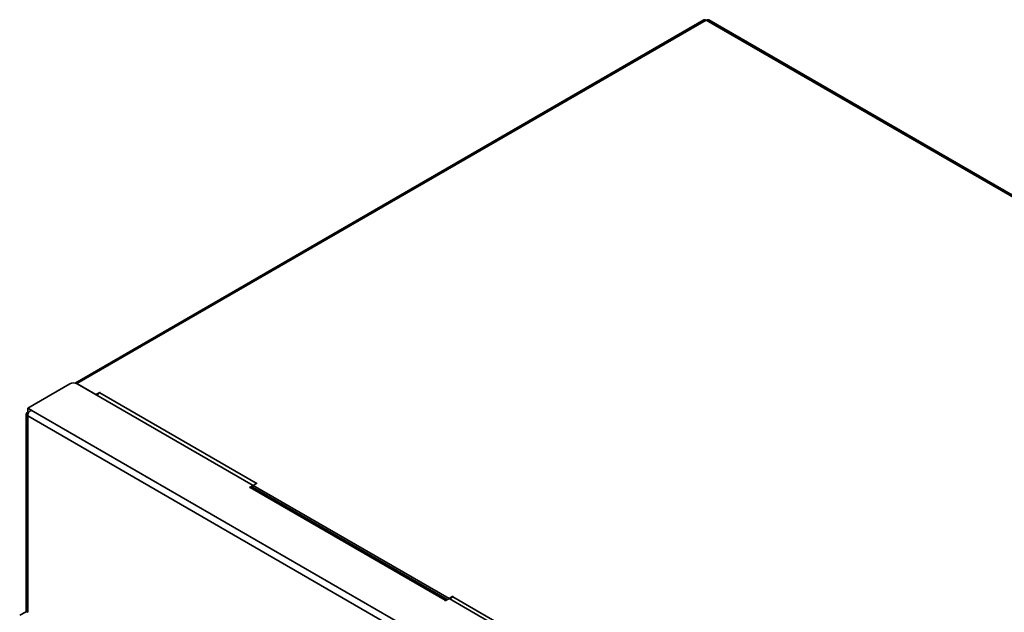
# Model space of a CAD drawing. Header units: millimetres. Extents: x 0 to 420, y 0 to 297.
# Tile 114 of 126: x 306 to 343, y 139 to 161. Entities that reach past the tile are written whole.
import ezdxf

# ---------------------------------------------------------------- set-up
doc = ezdxf.new("R2010")
doc.units = ezdxf.units.MM

msp = doc.modelspace()

# ---------------------------------------------------------------- linework, layer by layer
at = {"color": 7, "linetype": 'Continuous', "lineweight": 35}
for p, q in [((331.9284, 161.1729), (308.4588, 147.6242)), ((332.0184, 161.164), (308.5283, 147.6034)), ((366.4121, 141.3089), (332.0184, 161.164)), ((366.5021, 141.3178), (332.1084, 161.1729)), ((308.2596, 147.5953), (306.6898, 146.6891)), ((309.2354, 147.1952), (308.5283, 147.6034)), ((315.1044, 143.8072), (308.5424, 147.5953)), ((309.3768, 147.2769), (309.2354, 147.1952)), ((309.391, 147.2687), (309.3768, 147.2769)), ((309.3768, 147.2606), (309.3768, 147.2769)), ((309.391, 147.2687), (309.3768, 147.2606)), ((309.3768, 147.2606), (315.2175, 143.8888)), ((306.8029, 146.6238), (306.6898, 146.6891)), ((306.6898, 146.5584), (306.6898, 146.6891)), ((306.6371, 146.4686), (306.6371, 139.09)), ((306.6898, 146.5584), (306.7344, 146.5327)), ((306.6898, 146.5421), (306.7039, 146.5503)), ((341.0835, 126.5401), (306.6898, 146.3952)), ((306.8029, 146.6238), (306.8171, 146.6156)), ((306.8171, 146.6156), (341.2108, 126.7605)), ((315.1044, 143.8072), (314.963, 143.7255)), ((314.963, 143.7255), (314.9771, 143.7173)), ((314.9912, 143.7255), (314.9771, 143.7173)), ((314.9912, 143.7255), (322.2745, 139.521)), ((322.3413, 139.5433), (315.0812, 143.7344)), ((315.1044, 143.8071), (315.2458, 143.8888)), ((315.1044, 143.7211), (315.1044, 143.8072)), ((322.4159, 139.5863), (315.1044, 143.8071)), ((315.1044, 143.7211), (315.1044, 143.8071)), ((315.2175, 143.8888), (315.2317, 143.897)), ((315.2458, 143.8888), (315.2317, 143.897)), ((315.2317, 143.8806), (315.2317, 143.897)), ((322.5573, 139.668), (322.4159, 139.5863)), ((322.5714, 139.6598), (322.5573, 139.668)), ((322.5573, 139.6516), (322.5573, 139.668)), ((322.5714, 139.6598), (322.5573, 139.6516)), ((322.5573, 139.6516), (329.1475, 135.8472)), ((322.2603, 139.5128), (322.2745, 139.521)), ((322.2603, 139.5128), (322.2745, 139.5047)), ((322.2745, 139.5047), (322.4159, 139.5863)), ((329.0344, 135.7655), (322.4159, 139.5863)), ((306.604, 139.0807), (306.3918, 138.9582))]:
    msp.add_line(p, q, dxfattribs=at)
at = {"color": 8, "linetype": 'Continuous', "lineweight": 35}
for p, q in [((308.5283, 147.6027), (308.5283, 147.6034)), ((306.7271, 146.5206), (306.6898, 146.5421)), ((306.6898, 146.3952), (306.6898, 139.0781)), ((306.8029, 146.6065), (306.8029, 146.6238)), ((315.2175, 143.8725), (315.2175, 143.8888)), ((322.2745, 139.5047), (322.2745, 139.521))]:
    msp.add_line(p, q, dxfattribs=at)
at = {"color": 7, "linetype": 'Continuous', "lineweight": 35}
for centre, radius, start, end in [((331.9657, 161.0904), 0.0905, 54.38253, 114.30764), ((332.0711, 161.0904), 0.0905, 65.69236, 125.61747), ((308.401, 147.3223), 0.3074, 62.61022, 117.38972), ((308.4673, 147.5061), 0.1149, 57.91599, 85.57303), ((309.5143, 147.0402), 0.2597, 121.95466, 151.14321), ((306.7177, 146.4686), 0.0786, 110.78474, 249.2153), ((306.9661, 146.3826), 0.2766, 122.60552, 177.3945), ((315.044, 143.6519), 0.0905, 65.69276, 125.61754), ((315.3383, 143.6889), 0.2335, 121.14276, 140.07235), ((322.6947, 139.4313), 0.2597, 121.95466, 151.14321), ((322.3341, 139.427), 0.1114, 90.70983, 122.3986), ((306.6454, 138.989), 0.1006, 54.38343, 114.30642)]:
    msp.add_arc(centre, radius, start, end, dxfattribs=at)

doc.saveas('drawing.dxf')
